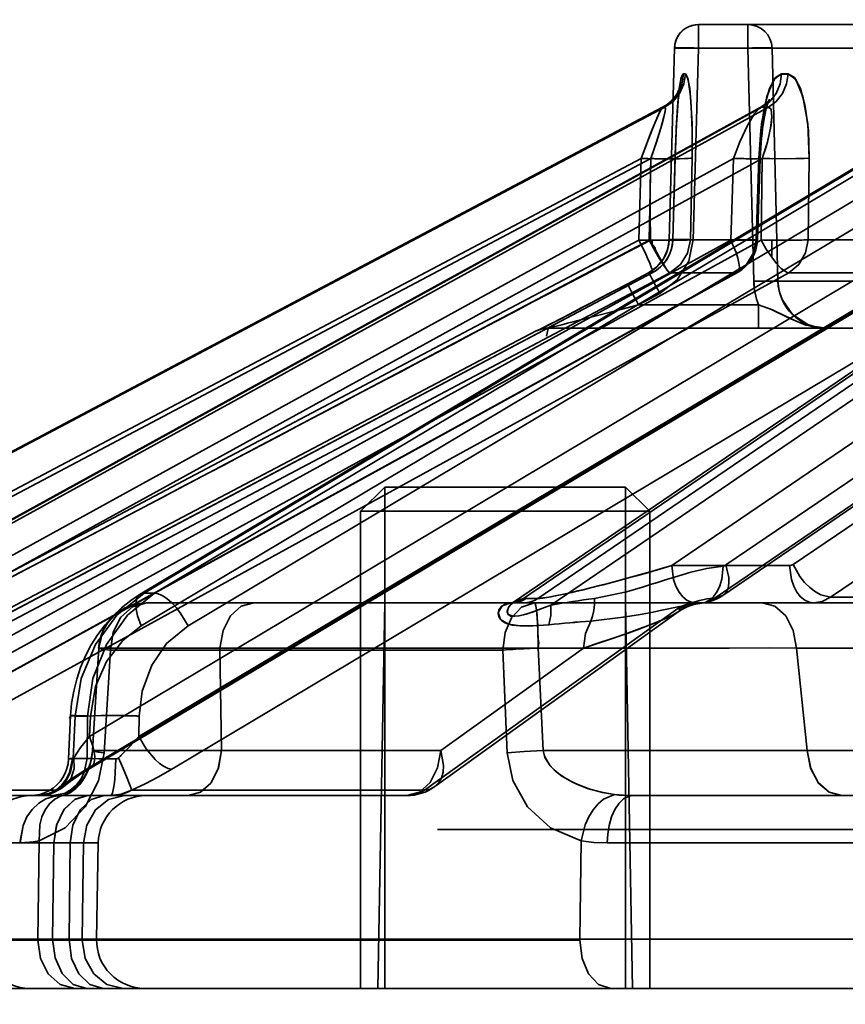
# Model space of a CAD drawing. Header units: millimetres. Extents: x 42175 to 97175, y 10092 to 468192.
# Tile 79 of 256: x 62868 to 62885, y 25519 to 25540. Entities that reach past the tile are written whole.
import ezdxf

# ---------------------------------------------------------------- set-up
doc = ezdxf.new("R2010")
doc.units = ezdxf.units.MM
doc.header["$XCLIPFRAME"] = 2
for name, color, linetype in [('AHU03-3-68634OBJ', 8, 'Continuous'), ('EC-MTR_250-0_7OBJ', 8, 'Continuous'), ('HEX_HEAD_SCR_M6X16OBJ', 8, 'Continuous')]:
    doc.layers.add(name, color=color, linetype=linetype)
picture_1 = doc.add_image_def('image1.bmp', size_in_pixel=(951, 911))

msp = doc.modelspace()

# ---------------------------------------------------------------- linework, layer by layer
at = {"layer": 'AHU03-3-68634OBJ', "color": 8, "linetype": 'Continuous', "lineweight": 35, "ltscale": 100}
msp.add_line((63070.242, 25519.827), (62802.242, 25519.827), dxfattribs=at)
at = {"layer": 'EC-MTR_250-0_7OBJ', "color": 8, "linetype": 'Continuous', "lineweight": 35, "ltscale": 100}
for p, q in [((62882.272, 25539.34), (62882.272, 25539.827)), ((62934.09, 25539.827), (62882.272, 25539.827)), ((62883.298, 25539.34), (62883.298, 25539.827)), ((62881.772, 25539.341), (62881.663, 25535.364)), ((62881.663, 25535.364), (62881.772, 25539.34)), ((62934.11, 25539.34), (62881.772, 25539.34)), ((62882.163, 25535.364), (62882.272, 25539.34)), ((62883.42, 25534.501), (62883.298, 25539.34)), ((62883.919, 25534.501), (62883.798, 25539.34)), ((62883.798, 25539.34), (62883.919, 25534.501)), ((62881.852, 25538.446), (62881.832, 25538.407)), ((62881.867, 25538.478), (62881.852, 25538.445)), ((62881.865, 25538.388), (62881.869, 25538.424)), ((62881.877, 25538.505), (62881.867, 25538.478)), ((62881.869, 25538.423), (62881.874, 25538.455)), ((62881.874, 25538.455), (62881.878, 25538.483)), ((62881.883, 25538.522), (62881.877, 25538.504)), ((62881.847, 25538.214), (62881.851, 25538.262)), ((62881.851, 25538.262), (62881.856, 25538.308)), ((62881.86, 25538.349), (62881.865, 25538.388)), ((62883.729, 25538.255), (62883.712, 25538.233)), ((62862.454, 25528.027), (62881.53, 25538.115)), ((62881.526, 25538.114), (62862.454, 25528.027)), ((62862.503, 25528.028), (62881.575, 25538.115)), ((62883.552, 25538.105), (62865.219, 25528.021)), ((62865.248, 25528.028), (62883.587, 25538.115)), ((62865.382, 25528.028), (62883.721, 25538.115)), ((62887.569, 25538.083), (62870.685, 25528.007)), ((62870.766, 25528.028), (62887.668, 25538.115)), ((62870.984, 25528.028), (62887.886, 25538.115)), ((62893.418, 25538.044), (62878.434, 25527.842)), ((62878.638, 25527.917), (62893.615, 25538.115)), ((62878.934, 25527.919), (62893.908, 25538.115)), ((62881.639, 25538.186), (62881.585, 25538.148)), ((62881.822, 25537.873), (62881.83, 25537.996)), ((62881.838, 25538.11), (62881.843, 25538.164)), ((62881.81, 25537.672), (62881.818, 25537.808)), ((62881.814, 25537.741), (62881.822, 25537.873)), ((62881.818, 25537.808), (62881.826, 25537.936)), ((62881.8, 25537.453), (62881.807, 25537.601)), ((62881.807, 25537.601), (62881.814, 25537.741)), ((62881.794, 25537.299), (62881.8, 25537.453)), ((62883.579, 25537.472), (62883.59, 25537.569)), ((62881.789, 25537.138), (62881.794, 25537.299)), ((62883.562, 25537.267), (62883.57, 25537.372)), ((62862.735, 25527.348), (62881.08, 25537.05)), ((62862.937, 25527.348), (62881.282, 25537.05)), ((62865.358, 25527.348), (62882.998, 25537.05)), ((62865.956, 25527.348), (62883.596, 25537.05)), ((62870.705, 25527.348), (62886.962, 25537.05)), ((62871.676, 25527.348), (62887.933, 25537.05)), ((62879.208, 25527.782), (62892.819, 25537.05)), ((62881.08, 25537.05), (62881.032, 25535.357)), ((62881.245, 25535.357), (62881.282, 25537.05)), ((62881.715, 25528.599), (62894.127, 25537.05)), ((62881.785, 25537.057), (62881.737, 25535.364)), ((62881.738, 25535.362), (62881.789, 25537.138)), ((62882.138, 25537.057), (62882.102, 25535.364)), ((62882.102, 25535.364), (62882.138, 25537.057)), ((62882.998, 25537.05), (62882.94, 25535.357)), ((62883.524, 25537.057), (62883.467, 25535.364)), ((62883.493, 25535.358), (62883.551, 25537.05)), ((62883.596, 25537.05), (62883.572, 25535.357)), ((62884.571, 25537.057), (62884.547, 25535.364)), ((62884.547, 25535.364), (62884.571, 25537.057)), ((62861.546, 25525.056), (62881.032, 25535.357)), ((62861.76, 25525.056), (62881.245, 25535.357)), ((62864.204, 25525.056), (62882.94, 25535.357)), ((62864.835, 25525.056), (62883.572, 25535.357)), ((62869.629, 25525.056), (62886.897, 25535.357)), ((62870.655, 25525.056), (62887.923, 25535.357)), ((62881.309, 25535.355), (62881.309, 25535.238)), ((62881.663, 25535.364), (62881.655, 25535.271)), ((62881.737, 25535.364), (62881.664, 25535.364)), ((62883.467, 25535.364), (62882.102, 25535.364)), ((62882.842, 25528.614), (62892.75, 25535.357)), ((62883.79, 25534.998), (62883.79, 25535.353)), ((62884.235, 25528.622), (62894.131, 25535.357)), ((62887.225, 25535.364), (62884.547, 25535.364)), ((62881.636, 25535.18), (62881.606, 25535.089)), ((62881.655, 25535.272), (62881.636, 25535.179)), ((62881.516, 25534.924), (62881.456, 25534.849)), ((62881.566, 25535.005), (62881.515, 25534.924)), ((62881.316, 25534.726), (62881.235, 25534.677)), ((62881.39, 25534.784), (62881.314, 25534.725)), ((62881.457, 25534.85), (62881.388, 25534.783)), ((62882.773, 25527.981), (62892.681, 25534.723)), ((62861.68, 25524.299), (62881.313, 25534.678)), ((62861.825, 25524.376), (62881.311, 25534.677)), ((62862.193, 25524.376), (62881.678, 25534.677)), ((62864.317, 25524.376), (62883.054, 25534.677)), ((62864.343, 25524.383), (62883.079, 25534.684)), ((62865.407, 25524.376), (62884.143, 25534.677)), ((62869.572, 25524.376), (62886.841, 25534.677)), ((62869.649, 25524.397), (62886.917, 25534.698)), ((62871.343, 25524.376), (62888.609, 25534.677)), ((62881.235, 25534.677), (62880.712, 25534.402)), ((62881.235, 25534.677), (62880.791, 25534.443)), ((62881.235, 25534.677), (62880.791, 25534.443)), ((62881.311, 25534.677), (62881.235, 25534.677)), ((62883.054, 25534.677), (62881.678, 25534.677)), ((62882.618, 25527.934), (62892.527, 25534.677)), ((62886.841, 25534.677), (62884.143, 25534.677)), ((62885.012, 25527.942), (62894.906, 25534.677)), ((62880.712, 25534.402), (62880.455, 25534.267)), ((62888.8, 25534.501), (62883.919, 25534.501)), ((62880.253, 25534.162), (62880.097, 25534.08)), ((62880.455, 25534.267), (62880.253, 25534.162)), ((62880.49, 25534.286), (62880.455, 25534.267)), ((62881.023, 25534.014), (62881.468, 25534.248)), ((62881.468, 25534.248), (62881.467, 25534.247)), ((62879.839, 25533.946), (62879.709, 25533.878)), ((62879.95, 25534.003), (62879.839, 25533.946)), ((62879.866, 25533.96), (62879.839, 25533.946)), ((62880.097, 25534.08), (62879.95, 25534.003)), ((62883.514, 25534.014), (62881.023, 25534.014)), ((62883.514, 25534.014), (62883.514, 25533.527)), ((62879.586, 25533.814), (62879.286, 25533.659)), ((62879.709, 25533.878), (62879.586, 25533.814)), ((62878.964, 25533.495), (62878.952, 25533.489)), ((62878.999, 25533.512), (62878.964, 25533.495)), ((62879.099, 25533.563), (62878.999, 25533.512)), ((62879.305, 25533.669), (62879.084, 25533.555)), ((62879.136, 25533.527), (62883.514, 25533.527)), ((62883.514, 25533.527), (62884.919, 25533.527)), ((62884.919, 25533.527), (62934.255, 25533.527)), ((62878.904, 25533.47), (62860.802, 25523.942)), ((62878.904, 25533.47), (62878.913, 25533.47)), ((62878.942, 25533.484), (62878.941, 25533.483)), ((62884.162, 25528.599), (62881.715, 25528.599)), ((62870.685, 25528.007), (62870.487, 25527.877)), ((62870.984, 25528.028), (62870.766, 25528.028)), ((62878.409, 25527.827), (62870.818, 25527.827)), ((62875.759, 25527.827), (62875.619, 25519.827)), ((62878.402, 25527.826), (62878.405, 25527.827)), ((62878.409, 25527.829), (62878.404, 25527.827)), ((62878.646, 25527.827), (62878.409, 25527.827)), ((62878.434, 25527.842), (62878.419, 25527.833)), ((62888.675, 25527.827), (62878.646, 25527.827)), ((62878.697, 25527.919), (62878.934, 25527.919)), ((62880.759, 25527.827), (62880.898, 25519.827)), ((62891.769, 25527.942), (62885.012, 25527.942)), ((62876.584, 25523.942), (62881.84, 25527.712)), ((62876.798, 25524.015), (62881.85, 25527.64)), ((62881.851, 25527.64), (62881.926, 25527.689)), ((62881.925, 25527.688), (62882.006, 25527.731)), ((62869.823, 25526.891), (62869.691, 25524.759)), ((62869.696, 25524.763), (62869.823, 25526.891)), ((62869.936, 25524.717), (62870.066, 25526.845)), ((62878.208, 25526.845), (62870.066, 25526.845)), ((62879.882, 25526.889), (62872.339, 25526.89)), ((62872.339, 25526.89), (62872.374, 25524.765)), ((62872.374, 25524.765), (62872.339, 25526.89)), ((62879.882, 25526.89), (62876.921, 25524.765)), ((62878.3, 25524.717), (62878.208, 25526.845)), ((62879.05, 25524.763), (62878.946, 25526.891)), ((62891.848, 25526.889), (62884.306, 25526.89)), ((62884.306, 25526.89), (62884.528, 25524.765)), ((62884.528, 25524.765), (62884.306, 25526.89)), ((62869.197, 25524.59), (62869.239, 25525.487)), ((62869.292, 25524.599), (62869.333, 25525.478)), ((62869.592, 25525.478), (62869.333, 25525.478)), ((62869.58, 25524.599), (62869.592, 25525.478)), ((62869.629, 25525.056), (62869.649, 25525.478)), ((62870.655, 25525.056), (62870.661, 25525.478)), ((62876.921, 25524.765), (62872.374, 25524.765)), ((62889.075, 25524.765), (62884.528, 25524.765)), ((62869.58, 25524.599), (62869.292, 25524.599)), ((62868.946, 25523.942), (62864.547, 25523.942)), ((62876.584, 25523.942), (62870.505, 25523.942)), ((62869.599, 25523.827), (62860.854, 25523.827)), ((62869.939, 25523.827), (62869.599, 25523.827)), ((62876.215, 25523.827), (62869.939, 25523.827)), ((62880.91, 25523.827), (62885.887, 25523.827)), ((63003.375, 25523.127), (62876.855, 25523.127)), ((62868.559, 25520.845), (62868.586, 25522.889)), ((62879.81, 25520.845), (62879.833, 25522.889)), ((62869.813, 25522.845), (62859.851, 25522.845)), ((62868.892, 25522.844), (62867.422, 25522.845)), ((62868.892, 25522.845), (62868.867, 25520.845)), ((62869.207, 25520.845), (62869.232, 25522.845)), ((62869.481, 25520.845), (62869.51, 25522.845)), ((62869.778, 25520.845), (62869.813, 25522.845)), ((62880.378, 25522.845), (62927.399, 25522.845)), ((62879.81, 25520.845), (62859.896, 25520.845)), ((62879.81, 25520.827), (62859.896, 25520.827)), ((62889.37, 25520.845), (62879.81, 25520.845)), ((62860.836, 25519.827), (62885.911, 25519.827))]:
    msp.add_line(p, q, dxfattribs=at)
at = {"layer": 'EC-MTR_250-0_7OBJ', "color": 8, "linetype": 'Continuous', "lineweight": 35, "ltscale": 100, "flags": 128}
for points in [[(62882.272, 25539.827), (62882.201, 25539.822), (62882.133, 25539.807)], [(62882.133, 25539.807), (62882.067, 25539.783), (62882.005, 25539.75), (62881.949, 25539.709), (62881.899, 25539.66), (62881.856, 25539.605), (62881.821, 25539.544), (62881.795, 25539.479), (62881.779, 25539.411), (62881.772, 25539.341)], [(62881.772, 25539.34), (62881.789, 25539.344), (62881.804, 25539.344), (62881.825, 25539.345), (62881.849, 25539.346), (62881.911, 25539.346), (62881.988, 25539.346), (62882.076, 25539.344), (62882.172, 25539.343), (62882.272, 25539.34)], [(62882.272, 25539.34), (62882.172, 25539.343), (62882.076, 25539.344), (62881.988, 25539.346), (62881.911, 25539.346), (62881.849, 25539.346), (62881.825, 25539.345), (62881.804, 25539.344), (62881.789, 25539.344), (62881.778, 25539.343)], [(62883.298, 25539.34), (62883.393, 25539.342), (62883.485, 25539.344), (62883.569, 25539.345), (62883.644, 25539.345), (62883.706, 25539.345), (62883.732, 25539.344), (62883.754, 25539.344), (62883.771, 25539.343), (62883.785, 25539.342), (62883.798, 25539.34)], [(62881.575, 25538.115), (62881.744, 25538.234), (62881.88, 25538.4), (62881.968, 25538.597), (62882, 25538.802)], [(62881.785, 25537.057), (62881.807, 25537.637), (62881.836, 25538.127), (62881.873, 25538.5), (62881.913, 25538.727), (62881.955, 25538.802)], [(62881.955, 25538.802), (62881.903, 25538.686), (62881.854, 25538.332), (62881.813, 25537.768), (62881.785, 25537.057)], [(62882, 25538.802), (62881.989, 25538.802), (62881.955, 25538.802)], [(62882, 25538.802), (62882.057, 25538.686), (62882.107, 25538.332), (62882.137, 25537.768), (62882.138, 25537.057)], [(62882.138, 25537.057), (62882.14, 25537.637), (62882.122, 25538.127), (62882.089, 25538.5), (62882.046, 25538.727), (62882, 25538.802)], [(62883.524, 25537.057), (62883.565, 25537.637), (62883.641, 25538.127), (62883.746, 25538.5), (62883.868, 25538.727), (62883.997, 25538.802)], [(62883.997, 25538.802), (62883.837, 25538.686), (62883.691, 25538.332), (62883.581, 25537.768), (62883.524, 25537.057)], [(62883.587, 25538.115), (62883.75, 25538.234), (62883.881, 25538.4), (62883.966, 25538.597), (62883.997, 25538.802)], [(62883.721, 25538.115), (62883.883, 25538.234), (62884.014, 25538.4), (62884.098, 25538.597), (62884.129, 25538.802)], [(62884.129, 25538.802), (62884.293, 25538.686), (62884.44, 25538.332), (62884.54, 25537.768), (62884.571, 25537.057)], [(62884.571, 25537.057), (62884.552, 25537.637), (62884.487, 25538.127), (62884.386, 25538.5), (62884.262, 25538.727), (62884.129, 25538.802)], [(62881.832, 25538.407), (62881.805, 25538.363), (62881.772, 25538.318), (62881.733, 25538.272), (62881.688, 25538.228), (62881.639, 25538.186), (62881.585, 25538.148), (62881.526, 25538.114)], [(62881.878, 25538.482), (62881.881, 25538.505), (62881.884, 25538.522), (62881.887, 25538.533), (62881.883, 25538.522)], [(62881.843, 25538.163), (62881.847, 25538.215), (62881.851, 25538.262)], [(62881.856, 25538.307), (62881.86, 25538.35), (62881.865, 25538.388)], [(62883.67, 25538.048), (62883.685, 25538.106), (62883.699, 25538.157), (62883.712, 25538.2), (62883.724, 25538.234), (62883.734, 25538.257), (62883.74, 25538.272), (62883.729, 25538.255), (62883.712, 25538.233), (62883.686, 25538.205), (62883.652, 25538.173), (62883.607, 25538.139)], [(62881.526, 25538.114), (62881.466, 25538.016), (62881.364, 25537.784), (62881.231, 25537.449), (62881.08, 25537.05)], [(62881.526, 25538.114), (62881.488, 25538.058), (62881.455, 25537.993), (62881.369, 25537.796), (62881.292, 25537.605), (62881.19, 25537.343), (62881.08, 25537.05)], [(62881.282, 25537.05), (62881.375, 25537.314), (62881.451, 25537.546), (62881.512, 25537.747), (62881.554, 25537.908), (62881.577, 25538.019), (62881.585, 25538.079), (62881.575, 25538.115)], [(62881.282, 25537.05), (62881.4, 25537.385), (62881.492, 25537.679), (62881.555, 25537.913), (62881.583, 25538.063), (62881.575, 25538.115)], [(62881.53, 25538.115), (62881.541, 25538.115), (62881.575, 25538.115)], [(62881.53, 25538.115), (62881.541, 25538.115), (62881.576, 25538.115)], [(62881.826, 25537.936), (62881.834, 25538.054), (62881.838, 25538.11)], [(62881.83, 25537.997), (62881.834, 25538.055), (62881.838, 25538.111)], [(62882.998, 25537.05), (62883.131, 25537.391), (62883.289, 25537.734), (62883.442, 25537.992), (62883.552, 25538.105)], [(62883.652, 25538.173), (62883.607, 25538.139), (62883.552, 25538.104)], [(62883.552, 25538.105), (62883.562, 25538.109), (62883.587, 25538.115)], [(62883.552, 25538.104), (62883.565, 25538.11), (62883.576, 25538.114), (62883.587, 25538.115)], [(62883.596, 25537.05), (62883.68, 25537.314), (62883.739, 25537.546), (62883.777, 25537.747), (62883.793, 25537.908), (62883.788, 25538.019), (62883.771, 25538.079), (62883.721, 25538.115)], [(62883.596, 25537.05), (62883.7, 25537.385), (62883.766, 25537.679), (62883.793, 25537.913), (62883.777, 25538.063), (62883.721, 25538.115)], [(62883.601, 25537.662), (62883.614, 25537.75), (62883.627, 25537.833), (62883.641, 25537.911), (62883.655, 25537.982), (62883.67, 25538.048), (62883.685, 25538.106)], [(62883.59, 25537.569), (62883.601, 25537.663), (62883.614, 25537.751)], [(62883.57, 25537.372), (62883.579, 25537.473), (62883.59, 25537.57)], [(62883.551, 25537.05), (62883.556, 25537.16), (62883.562, 25537.268)], [(62883.551, 25537.05), (62883.556, 25537.16), (62883.562, 25537.267)], [(62881.08, 25537.05), (62881.219, 25537.047), (62881.357, 25537.044), (62881.488, 25537.043), (62881.547, 25537.043), (62881.601, 25537.044), (62881.649, 25537.044), (62881.69, 25537.045), (62881.724, 25537.047), (62881.75, 25537.048), (62881.769, 25537.05), (62881.781, 25537.052), (62881.789, 25537.069), (62881.785, 25537.057), (62881.784, 25537.071)], [(62881.08, 25537.05), (62881.219, 25537.047), (62881.357, 25537.044), (62881.488, 25537.043), (62881.547, 25537.043), (62881.601, 25537.044), (62881.649, 25537.044), (62881.69, 25537.045), (62881.724, 25537.047), (62881.75, 25537.048), (62881.769, 25537.05), (62881.781, 25537.052), (62881.789, 25537.069), (62881.785, 25537.057), (62881.784, 25537.071)], [(62881.282, 25537.05), (62881.271, 25536.476), (62881.267, 25535.912), (62881.277, 25535.356)], [(62881.345, 25537.048), (62881.621, 25537.044), (62881.755, 25537.043), (62881.876, 25537.044), (62881.978, 25537.046), (62882.056, 25537.049), (62882.11, 25537.052), (62882.138, 25537.057)], [(62882.998, 25537.05), (62883.128, 25537.047), (62883.253, 25537.044), (62883.311, 25537.044), (62883.364, 25537.043), (62883.412, 25537.043), (62883.454, 25537.044), (62883.488, 25537.044), (62883.515, 25537.045), (62883.535, 25537.047), (62883.547, 25537.049), (62883.524, 25537.057)], [(62882.998, 25537.05), (62883.105, 25537.047), (62883.209, 25537.045), (62883.306, 25537.044), (62883.391, 25537.043), (62883.428, 25537.044), (62883.46, 25537.044), (62883.488, 25537.044), (62883.511, 25537.045), (62883.529, 25537.046), (62883.541, 25537.047), (62883.551, 25537.05)], [(62883.551, 25537.05), (62883.535, 25537.055), (62883.524, 25537.057)], [(62883.814, 25537.045), (62884.06, 25537.043), (62884.288, 25537.045), (62884.464, 25537.05), (62884.571, 25537.057)], [(62881.032, 25535.357), (62881.316, 25535.352), (62881.546, 25535.351), (62881.696, 25535.355), (62881.737, 25535.364)], [(62881.032, 25535.357), (62881.219, 25535.353), (62881.407, 25535.351), (62881.576, 25535.351), (62881.7, 25535.356), (62881.737, 25535.364)], [(62881.311, 25534.677), (62881.317, 25534.686), (62881.316, 25534.708), (62881.311, 25534.731), (62881.303, 25534.76), (62881.291, 25534.794), (62881.276, 25534.834), (62881.259, 25534.878), (62881.215, 25534.981), (62881.161, 25535.097), (62881.032, 25535.357)], [(62881.235, 25534.677), (62881.408, 25534.8), (62881.542, 25534.963), (62881.629, 25535.154), (62881.664, 25535.364)], [(62882.102, 25535.364), (62882.075, 25535.36), (62882.035, 25535.357), (62881.988, 25535.355), (62881.936, 25535.353), (62881.882, 25535.352), (62881.829, 25535.351), (62881.776, 25535.351), (62881.726, 25535.351), (62881.678, 25535.351), (62881.633, 25535.351), (62881.59, 25535.351), (62881.552, 25535.352), (62881.516, 25535.352), (62881.483, 25535.352), (62881.453, 25535.353), (62881.424, 25535.353), (62881.395, 25535.354), (62881.364, 25535.354), (62881.334, 25535.355), (62881.304, 25535.356), (62881.277, 25535.356)], [(62881.277, 25535.356), (62881.283, 25535.303), (62881.323, 25535.253), (62881.365, 25535.2), (62881.389, 25535.133), (62881.425, 25535.065), (62881.463, 25534.994), (62881.502, 25534.923), (62881.543, 25534.854), (62881.584, 25534.789), (62881.623, 25534.733), (62881.656, 25534.693), (62881.678, 25534.677)], [(62881.468, 25534.248), (62881.829, 25534.529), (62882.07, 25534.915), (62882.163, 25535.365)], [(62882.163, 25535.364), (62882.071, 25535.366), (62881.976, 25535.368), (62881.884, 25535.369), (62881.803, 25535.37), (62881.769, 25535.37), (62881.739, 25535.369), (62881.714, 25535.369), (62881.693, 25535.368), (62881.679, 25535.367), (62881.664, 25535.364)], [(62882.102, 25535.364), (62882.043, 25535.083), (62881.897, 25534.848), (62881.678, 25534.677)], [(62883.467, 25535.364), (62883.487, 25535.355), (62883.395, 25535.351), (62883.203, 25535.352), (62882.94, 25535.357)], [(62883.054, 25534.677), (62883.074, 25534.681), (62883.09, 25534.692), (62883.112, 25534.731), (62883.118, 25534.76), (62883.119, 25534.794), (62883.111, 25534.878), (62883.088, 25534.981), (62883.051, 25535.097), (62883.001, 25535.224), (62882.94, 25535.357)], [(62883.467, 25535.364), (62883.412, 25535.088), (62883.268, 25534.85), (62883.054, 25534.677)], [(62883.572, 25535.357), (62883.677, 25535.17), (62883.79, 25534.998)], [(62884.547, 25535.364), (62884.508, 25535.361), (62884.463, 25535.358), (62884.416, 25535.356), (62884.367, 25535.355), (62884.318, 25535.353), (62884.271, 25535.352), (62884.225, 25535.352), (62884.181, 25535.351), (62884.14, 25535.351), (62884.102, 25535.351), (62884.065, 25535.351), (62884.032, 25535.351), (62884.003, 25535.351), (62883.974, 25535.351), (62883.944, 25535.351), (62883.912, 25535.351), (62883.878, 25535.352), (62883.846, 25535.352), (62883.818, 25535.352), (62883.79, 25535.353)], [(62884.547, 25535.364), (62884.493, 25535.088), (62884.353, 25534.85), (62884.143, 25534.677)], [(62881.309, 25535.238), (62881.372, 25535.124), (62881.434, 25535.018), (62881.492, 25534.922), (62881.545, 25534.838), (62881.591, 25534.771), (62881.63, 25534.72), (62881.645, 25534.702), (62881.659, 25534.689), (62881.67, 25534.68)], [(62881.606, 25535.091), (62881.565, 25535.004), (62881.516, 25534.924)], [(62884.143, 25534.677), (62884.111, 25534.684), (62884.075, 25534.701), (62883.99, 25534.765), (62883.893, 25534.866), (62883.79, 25534.998)], [(62881.468, 25534.247), (62881.425, 25534.328), (62881.382, 25534.409), (62881.341, 25534.487), (62881.304, 25534.556), (62881.273, 25534.611), (62881.261, 25534.633), (62881.252, 25534.65), (62881.244, 25534.663), (62881.239, 25534.671), (62881.238, 25534.686)], [(62878.913, 25533.47), (62878.928, 25533.476), (62878.938, 25533.481), (62878.951, 25533.488), (62878.966, 25533.495), (62879.002, 25533.513), (62879.022, 25533.524), (62879.045, 25533.535), (62879.093, 25533.56), (62879.145, 25533.587), (62879.201, 25533.615), (62879.317, 25533.675), (62879.439, 25533.738), (62879.567, 25533.804), (62879.698, 25533.872), (62879.967, 25534.012), (62880.24, 25534.155), (62880.791, 25534.443)], [(62880.791, 25534.443), (62880.378, 25534.227), (62880.019, 25534.039), (62879.706, 25533.876), (62879.395, 25533.715), (62879.157, 25533.593), (62878.979, 25533.502), (62878.913, 25533.47)], [(62880.791, 25534.443), (62880.8, 25534.429), (62880.807, 25534.416), (62880.817, 25534.399), (62880.829, 25534.377), (62880.859, 25534.322), (62880.896, 25534.253), (62880.938, 25534.175), (62880.981, 25534.094), (62881.023, 25534.014)], [(62883.919, 25534.501), (62883.907, 25534.503), (62883.893, 25534.504), (62883.876, 25534.505), (62883.854, 25534.505), (62883.829, 25534.506), (62883.767, 25534.506), (62883.692, 25534.506), (62883.607, 25534.505), (62883.515, 25534.503), (62883.42, 25534.501)], [(62884.919, 25533.527), (62884.723, 25533.547), (62884.539, 25533.604), (62884.224, 25533.813), (62884.006, 25534.123), (62883.944, 25534.305), (62883.919, 25534.501)], [(62881.023, 25534.014), (62880.471, 25533.869), (62879.932, 25533.729), (62879.672, 25533.661), (62879.549, 25533.63), (62879.433, 25533.6), (62879.378, 25533.586), (62879.326, 25533.572), (62879.278, 25533.56), (62879.235, 25533.549), (62879.199, 25533.54), (62879.171, 25533.533), (62879.161, 25533.531), (62879.152, 25533.524), (62879.116, 25533.363)], [(62884.919, 25533.527), (62884.502, 25533.592), (62884.142, 25533.741), (62883.785, 25533.916), (62883.514, 25534.014)], [(62884.919, 25533.527), (62884.624, 25533.561), (62884.334, 25533.656), (62884.074, 25533.778), (62883.808, 25533.906), (62883.514, 25534.014)], [(62878.947, 25533.486), (62878.964, 25533.493), (62878.977, 25533.498), (62878.991, 25533.503), (62879.008, 25533.508), (62879.025, 25533.512), (62879.043, 25533.516), (62879.062, 25533.52), (62879.082, 25533.523), (62879.102, 25533.525), (62879.123, 25533.527), (62879.145, 25533.527)], [(62879.103, 25533.525), (62879.124, 25533.527), (62879.145, 25533.527)], [(62878.952, 25533.489), (62878.942, 25533.484)], [(62881.715, 25528.599), (62881.455, 25528.523), (62881.212, 25528.452), (62880.985, 25528.388), (62880.773, 25528.33), (62880.575, 25528.276), (62880.39, 25528.228), (62880.218, 25528.184), (62880.057, 25528.144), (62879.908, 25528.107), (62879.768, 25528.074), (62879.639, 25528.043), (62879.519, 25528.015), (62879.407, 25527.991), (62879.304, 25527.97), (62879.208, 25527.952), (62879.121, 25527.937), (62879.043, 25527.927), (62878.981, 25527.921), (62878.934, 25527.919)], [(62881.715, 25528.599), (62881.449, 25528.521), (62881.192, 25528.448), (62880.946, 25528.379), (62880.715, 25528.316), (62880.499, 25528.258), (62880.292, 25528.204), (62880.053, 25528.143), (62879.852, 25528.093), (62879.692, 25528.056), (62879.568, 25528.028), (62879.475, 25528.007), (62879.332, 25527.978), (62879.168, 25527.947), (62879.044, 25527.928), (62878.934, 25527.919)], [(62880.11, 25527.919), (62880.779, 25528.059), (62881.112, 25528.154), (62881.278, 25528.205), (62881.444, 25528.256), (62881.61, 25528.309), (62881.776, 25528.362), (62882.109, 25528.461), (62882.444, 25528.541), (62882.78, 25528.59)], [(62882.78, 25528.59), (62882.444, 25528.541), (62882.109, 25528.461), (62881.776, 25528.362), (62881.61, 25528.309), (62881.444, 25528.257), (62881.278, 25528.205), (62881.112, 25528.154), (62880.779, 25528.059), (62880.11, 25527.919)], [(62881.715, 25528.599), (62881.755, 25528.311), (62881.803, 25528.173), (62881.868, 25528.05), (62881.947, 25527.95), (62882.035, 25527.879), (62882.124, 25527.84), (62882.211, 25527.827)], [(62882.211, 25527.827), (62882.124, 25527.839), (62882.035, 25527.879), (62881.947, 25527.95), (62881.868, 25528.049), (62881.803, 25528.172), (62881.755, 25528.311), (62881.715, 25528.599)], [(62882.78, 25528.591), (62882.755, 25528.316), (62882.717, 25528.183), (62882.661, 25528.063), (62882.59, 25527.964), (62882.509, 25527.89), (62882.423, 25527.844), (62882.335, 25527.823)], [(62882.618, 25527.934), (62882.707, 25527.949), (62882.783, 25527.988), (62882.843, 25528.051), (62882.884, 25528.135), (62882.904, 25528.237), (62882.904, 25528.354), (62882.842, 25528.614)], [(62882.842, 25528.614), (62882.822, 25528.603), (62882.801, 25528.595), (62882.78, 25528.591)], [(62884.162, 25528.599), (62884.181, 25528.601), (62884.235, 25528.622)], [(62884.162, 25528.599), (62884.202, 25528.312), (62884.249, 25528.174), (62884.313, 25528.052), (62884.391, 25527.952), (62884.479, 25527.881), (62884.569, 25527.84), (62884.658, 25527.827)], [(62885.012, 25527.942), (62884.81, 25527.992), (62884.697, 25528.055), (62884.583, 25528.143), (62884.474, 25528.25), (62884.377, 25528.371), (62884.235, 25528.622)], [(62870.766, 25528.028), (62870.198, 25527.57), (62869.755, 25526.966), (62869.459, 25526.256), (62869.333, 25525.478)], [(62869.592, 25525.478), (62869.701, 25526.256), (62869.984, 25526.966), (62870.418, 25527.57), (62870.984, 25528.028)], [(62870.685, 25528.007), (62870.644, 25527.971), (62870.615, 25527.917), (62870.598, 25527.845), (62870.595, 25527.759), (62870.606, 25527.662), (62870.629, 25527.558), (62870.705, 25527.348)], [(62870.766, 25528.028), (62870.723, 25528.023), (62870.685, 25528.007)], [(62871.676, 25527.348), (62871.528, 25527.601), (62871.436, 25527.722), (62871.337, 25527.83), (62871.237, 25527.918), (62871.142, 25527.98), (62871.056, 25528.016), (62870.984, 25528.028)], [(62882.342, 25527.823), (62882.418, 25527.834), (62882.493, 25527.851), (62882.567, 25527.875), (62882.638, 25527.904), (62882.707, 25527.94), (62882.773, 25527.981)], [(62870.487, 25527.877), (62870.299, 25527.727), (62870.12, 25527.558), (62869.955, 25527.372), (62869.803, 25527.17), (62869.667, 25526.954), (62869.548, 25526.726), (62869.448, 25526.489), (62869.366, 25526.244), (62869.304, 25525.994)], [(62870.818, 25527.827), (62870.465, 25527.762), (62870.292, 25527.676), (62870.135, 25527.556), (62870.006, 25527.407), (62869.909, 25527.238), (62869.823, 25526.891)], [(62870.818, 25527.827), (62870.465, 25527.762), (62870.292, 25527.676), (62870.135, 25527.556), (62870.006, 25527.406), (62869.909, 25527.238), (62869.823, 25526.891)], [(62870.066, 25526.845), (62870.126, 25527.217), (62870.283, 25527.53), (62870.525, 25527.748), (62870.818, 25527.827)], [(62872.339, 25526.89), (62872.405, 25527.254), (62872.56, 25527.556), (62872.781, 25527.757), (62873.041, 25527.827)], [(62872.339, 25526.89), (62872.405, 25527.253), (62872.56, 25527.556), (62872.782, 25527.757), (62873.041, 25527.827)], [(62879.164, 25527.373), (62878.942, 25527.354), (62878.743, 25527.345), (62878.566, 25527.347), (62878.413, 25527.364), (62878.288, 25527.398), (62878.194, 25527.449), (62878.135, 25527.519), (62878.113, 25527.599), (62878.13, 25527.682), (62878.184, 25527.754), (62878.269, 25527.804), (62878.378, 25527.826)], [(62878.378, 25527.826), (62878.196, 25527.763), (62878.115, 25527.629), (62878.161, 25527.479), (62878.327, 25527.382), (62878.567, 25527.347), (62878.832, 25527.348), (62879.164, 25527.373)], [(62878.208, 25526.845), (62878.259, 25527.21), (62878.39, 25527.517), (62878.596, 25527.738), (62878.868, 25527.827)], [(62878.638, 25527.917), (62878.455, 25527.855), (62878.364, 25527.781), (62878.326, 25527.731), (62878.299, 25527.639), (62878.319, 25527.586), (62878.379, 25527.554), (62878.457, 25527.549), (62878.544, 25527.559), (62878.64, 25527.581), (62878.709, 25527.6), (62878.846, 25527.644), (62878.953, 25527.683), (62879.075, 25527.729), (62879.208, 25527.782)], [(62878.638, 25527.917), (62878.433, 25527.841), (62878.345, 25527.759), (62878.301, 25527.663), (62878.319, 25527.586), (62878.428, 25527.548), (62878.549, 25527.56), (62878.692, 25527.595), (62878.851, 25527.646), (62879.021, 25527.708), (62879.208, 25527.782)], [(62878.638, 25527.917), (62878.512, 25527.849), (62878.378, 25527.826)], [(62878.378, 25527.826), (62878.511, 25527.849), (62878.638, 25527.917)], [(62878.409, 25527.827), (62878.389, 25527.827), (62878.378, 25527.826)], [(62878.419, 25527.833), (62878.408, 25527.828)], [(62878.409, 25527.827), (62878.509, 25527.837), (62878.605, 25527.868), (62878.697, 25527.919)], [(62878.638, 25527.917), (62878.658, 25527.918), (62878.678, 25527.919), (62878.697, 25527.919)], [(62878.646, 25527.827), (62878.719, 25527.833), (62878.794, 25527.85), (62878.866, 25527.879), (62878.934, 25527.919)], [(62878.934, 25527.919), (62878.866, 25527.879), (62878.793, 25527.85), (62878.719, 25527.833), (62878.646, 25527.827)], [(62878.946, 25526.891), (62878.956, 25526.999), (62878.936, 25527.12), (62878.938, 25527.242), (62878.934, 25527.369), (62878.926, 25527.496), (62878.916, 25527.617), (62878.903, 25527.722), (62878.887, 25527.798), (62878.868, 25527.827)], [(62878.868, 25527.827), (62878.881, 25527.812), (62878.895, 25527.762), (62878.909, 25527.676), (62878.921, 25527.556), (62878.932, 25527.407), (62878.939, 25527.238), (62878.944, 25527.064), (62878.946, 25526.891)], [(62879.164, 25527.373), (62879.205, 25527.568), (62879.208, 25527.782)], [(62879.208, 25527.782), (62879.205, 25527.567), (62879.164, 25527.373)], [(62880.034, 25527.449), (62880.072, 25527.554), (62880.097, 25527.67), (62880.11, 25527.794), (62880.11, 25527.919)], [(62882.336, 25527.823), (62882.121, 25527.795), (62881.88, 25527.751), (62881.615, 25527.696), (62881.474, 25527.667), (62881.329, 25527.637), (62881.179, 25527.609), (62881.026, 25527.58), (62880.708, 25527.527), (62880.034, 25527.45)], [(62881.84, 25527.712), (62881.963, 25527.771), (62882.128, 25527.831), (62882.294, 25527.878), (62882.45, 25527.911), (62882.618, 25527.934)], [(62881.84, 25527.712), (62881.879, 25527.717), (62881.921, 25527.727), (62881.967, 25527.74), (62882.017, 25527.754), (62882.069, 25527.768), (62882.122, 25527.782), (62882.176, 25527.795), (62882.23, 25527.806), (62882.284, 25527.816), (62882.335, 25527.823)], [(62882.335, 25527.823), (62882.216, 25527.803), (62882.084, 25527.77), (62881.954, 25527.733), (62881.84, 25527.712)], [(62882.003, 25527.73), (62882.089, 25527.766), (62882.175, 25527.793), (62882.262, 25527.812)], [(62882.085, 25527.764), (62882.169, 25527.792), (62882.253, 25527.811)], [(62882.265, 25527.813), (62882.29, 25527.817), (62882.316, 25527.82), (62882.342, 25527.823)], [(62882.618, 25527.934), (62882.528, 25527.879), (62882.433, 25527.841), (62882.335, 25527.823)], [(62883.596, 25527.827), (62883.858, 25527.757), (62884.083, 25527.556), (62884.239, 25527.253), (62884.306, 25526.89)], [(62885.012, 25527.942), (62884.84, 25527.856), (62884.658, 25527.827)], [(62879.882, 25526.889), (62880.122, 25526.968), (62880.523, 25527.101), (62880.829, 25527.208), (62881.051, 25527.289), (62881.25, 25527.365), (62881.44, 25527.44), (62881.581, 25527.5), (62881.698, 25527.554), (62881.804, 25527.61), (62881.871, 25527.655), (62881.894, 25527.693), (62881.84, 25527.712)], [(62881.84, 25527.712), (62881.894, 25527.692), (62881.869, 25527.654), (62881.801, 25527.608), (62881.69, 25527.551), (62881.573, 25527.497), (62881.429, 25527.436), (62881.236, 25527.359), (62881.04, 25527.285), (62880.815, 25527.203), (62880.505, 25527.095), (62880.115, 25526.966), (62879.882, 25526.889)], [(62880.034, 25527.449), (62879.928, 25527.19), (62879.882, 25526.889)], [(62869.649, 25525.478), (62869.755, 25526.093), (62869.981, 25526.608), (62870.322, 25527.049), (62870.705, 25527.348)], [(62871.676, 25527.348), (62871.231, 25526.982), (62870.922, 25526.533), (62870.725, 25525.997), (62870.661, 25525.478)], [(62869.823, 25526.891), (62869.834, 25526.879), (62869.87, 25526.871), (62869.906, 25526.865), (62869.951, 25526.858), (62870.005, 25526.852), (62870.066, 25526.845)], [(62869.823, 25526.891), (62869.834, 25526.879), (62869.87, 25526.871), (62869.906, 25526.865), (62869.951, 25526.858), (62870.005, 25526.852), (62870.066, 25526.845)], [(62872.339, 25526.89), (62871.883, 25526.89), (62871.37, 25526.89), (62870.837, 25526.89), (62870.599, 25526.89), (62870.351, 25526.89), (62870.084, 25526.89), (62869.896, 25526.89), (62869.823, 25526.891)], [(62878.946, 25526.891), (62878.911, 25526.889), (62878.88, 25526.888), (62878.846, 25526.887), (62878.809, 25526.885), (62878.769, 25526.883), (62878.73, 25526.881), (62878.688, 25526.879), (62878.643, 25526.876), (62878.592, 25526.873), (62878.537, 25526.87), (62878.479, 25526.866), (62878.416, 25526.862), (62878.35, 25526.857), (62878.28, 25526.851), (62878.208, 25526.845)], [(62878.946, 25526.891), (62879.685, 25526.89), (62880.724, 25526.89), (62881.565, 25526.89), (62882.08, 25526.89), (62882.907, 25526.89), (62883.742, 25526.891), (62884.306, 25526.89)], [(62869.304, 25525.994), (62869.261, 25525.741), (62869.239, 25525.487)], [(62869.649, 25525.478), (62869.567, 25525.481), (62869.49, 25525.484), (62869.419, 25525.486), (62869.357, 25525.488), (62869.33, 25525.488), (62869.307, 25525.489), (62869.286, 25525.489), (62869.269, 25525.489), (62869.256, 25525.489), (62869.244, 25525.488), (62869.217, 25525.428)], [(62869.239, 25525.487), (62869.254, 25525.485), (62869.265, 25525.483), (62869.279, 25525.482), (62869.295, 25525.481), (62869.333, 25525.478)], [(62869.592, 25525.478), (62869.709, 25525.484), (62869.874, 25525.488), (62870.078, 25525.489), (62870.298, 25525.487)], [(62869.305, 25524.612), (62869.448, 25524.825), (62869.629, 25525.056)], [(62869.629, 25525.056), (62869.448, 25524.825), (62869.305, 25524.612)], [(62869.649, 25524.397), (62869.69, 25524.433), (62869.719, 25524.487), (62869.735, 25524.555), (62869.739, 25524.637), (62869.73, 25524.731), (62869.708, 25524.834), (62869.629, 25525.056)], [(62870.655, 25525.056), (62870.478, 25524.854), (62870.285, 25524.661)], [(62870.285, 25524.661), (62870.478, 25524.854), (62870.655, 25525.056)], [(62870.655, 25525.056), (62870.808, 25524.796), (62870.992, 25524.577), (62871.086, 25524.493), (62871.179, 25524.43), (62871.265, 25524.391), (62871.343, 25524.376)], [(62869.936, 25524.717), (62869.819, 25524.132), (62869.542, 25523.593), (62869.125, 25523.158), (62868.586, 25522.889)], [(62869.691, 25524.759), (62869.683, 25524.67), (62869.668, 25524.582), (62869.648, 25524.497), (62869.622, 25524.416), (62869.592, 25524.341), (62869.558, 25524.271), (62869.522, 25524.207), (62869.483, 25524.149), (62869.442, 25524.096), (62869.4, 25524.047), (62869.358, 25524.004), (62869.314, 25523.965), (62869.271, 25523.931), (62869.229, 25523.902), (62869.189, 25523.878), (62869.152, 25523.859), (62869.119, 25523.846)], [(62869.15, 25523.849), (62869.238, 25523.891), (62869.351, 25523.977), (62869.428, 25524.059), (62869.484, 25524.133), (62869.545, 25524.233), (62869.594, 25524.334), (62869.637, 25524.448), (62869.679, 25524.621), (62869.696, 25524.763)], [(62869.691, 25524.76), (62869.707, 25524.751), (62869.727, 25524.746), (62869.754, 25524.741), (62869.789, 25524.735), (62869.831, 25524.729), (62869.936, 25524.717)], [(62872.374, 25524.762), (62871.337, 25524.764), (62870.498, 25524.765), (62869.976, 25524.765), (62869.696, 25524.763)], [(62869.696, 25524.763), (62869.775, 25524.763), (62869.901, 25524.764), (62870.071, 25524.765), (62870.287, 25524.765), (62870.535, 25524.765), (62870.702, 25524.765), (62871.07, 25524.765), (62871.569, 25524.764), (62871.99, 25524.763), (62872.374, 25524.762)], [(62869.696, 25524.763), (62869.713, 25524.749), (62869.739, 25524.744), (62869.775, 25524.737), (62869.821, 25524.731), (62869.875, 25524.724), (62869.936, 25524.717)], [(62871.679, 25523.827), (62871.933, 25523.896), (62872.148, 25524.087), (62872.305, 25524.388), (62872.374, 25524.765)], [(62872.374, 25524.765), (62872.309, 25524.4), (62872.155, 25524.097), (62871.935, 25523.897), (62871.679, 25523.827)], [(62876.921, 25524.765), (62876.856, 25524.402), (62876.701, 25524.099), (62876.478, 25523.898), (62876.216, 25523.827)], [(62876.216, 25523.827), (62876.478, 25523.898), (62876.701, 25524.099), (62876.855, 25524.402), (62876.921, 25524.765)], [(62876.584, 25523.942), (62876.699, 25523.964), (62876.798, 25524.014), (62876.877, 25524.091), (62876.935, 25524.192), (62876.969, 25524.315), (62876.978, 25524.454), (62876.921, 25524.765)], [(62876.921, 25524.765), (62876.978, 25524.454), (62876.969, 25524.315), (62876.935, 25524.192), (62876.877, 25524.091), (62876.798, 25524.014), (62876.699, 25523.964), (62876.584, 25523.942)], [(62879.05, 25524.763), (62878.65, 25524.744), (62878.3, 25524.717)], [(62879.833, 25522.889), (62879.2, 25523.158), (62878.721, 25523.597), (62878.417, 25524.138), (62878.3, 25524.717)], [(62884.529, 25524.762), (62884.143, 25524.763), (62883.654, 25524.764), (62882.955, 25524.765), (62882.329, 25524.765), (62882.026, 25524.765), (62881.472, 25524.766), (62880.882, 25524.766), (62880.279, 25524.765), (62879.668, 25524.764), (62879.05, 25524.763)], [(62879.05, 25524.763), (62879.076, 25524.646), (62879.176, 25524.469), (62879.268, 25524.368), (62879.375, 25524.277), (62879.51, 25524.187), (62879.67, 25524.099), (62879.833, 25524.027), (62880.035, 25523.956), (62880.293, 25523.889), (62880.525, 25523.849)], [(62880.525, 25523.849), (62880.282, 25523.891), (62879.97, 25523.977), (62879.758, 25524.059), (62879.605, 25524.133), (62879.438, 25524.233), (62879.306, 25524.334), (62879.193, 25524.448), (62879.085, 25524.621), (62879.05, 25524.763)], [(62885.245, 25523.827), (62884.984, 25523.896), (62884.762, 25524.087), (62884.6, 25524.388), (62884.528, 25524.765)], [(62884.528, 25524.765), (62884.596, 25524.4), (62884.754, 25524.097), (62884.981, 25523.897), (62885.245, 25523.827)], [(62869.198, 25524.59), (62869.187, 25524.488), (62869.163, 25524.389), (62869.127, 25524.295), (62869.079, 25524.205), (62869.02, 25524.123), (62868.951, 25524.048), (62868.874, 25523.983), (62868.788, 25523.928), (62868.697, 25523.884), (62868.6, 25523.853), (62868.5, 25523.833), (62868.4, 25523.827)], [(62868.559, 25523.827), (62868.817, 25523.88), (62868.943, 25523.95), (62869.056, 25524.048), (62869.149, 25524.169), (62869.218, 25524.305), (62869.278, 25524.589)], [(62868.587, 25523.827), (62868.842, 25523.881), (62868.966, 25523.952), (62869.077, 25524.052), (62869.169, 25524.174), (62869.236, 25524.312), (62869.292, 25524.599)], [(62869.58, 25524.599), (62869.523, 25524.312), (62869.456, 25524.174), (62869.365, 25524.052), (62869.253, 25523.952), (62869.129, 25523.881), (62868.874, 25523.827)], [(62868.946, 25523.942), (62869.119, 25524.03), (62869.25, 25524.187), (62869.313, 25524.392), (62869.305, 25524.612)], [(62869.683, 25524.675), (62869.67, 25524.591), (62869.651, 25524.509), (62869.627, 25524.431), (62869.599, 25524.357), (62869.567, 25524.288), (62869.532, 25524.224), (62869.494, 25524.165), (62869.454, 25524.111), (62869.413, 25524.061), (62869.37, 25524.015), (62869.326, 25523.975), (62869.281, 25523.939), (62869.238, 25523.908), (62869.195, 25523.882), (62869.156, 25523.861), (62869.121, 25523.846), (62869.093, 25523.837)], [(62869.198, 25524.59), (62869.211, 25524.592), (62869.222, 25524.593), (62869.235, 25524.595), (62869.251, 25524.596), (62869.292, 25524.599)], [(62869.292, 25524.599), (62869.251, 25524.596), (62869.235, 25524.595), (62869.222, 25524.593), (62869.211, 25524.592), (62869.2, 25524.59)], [(62869.278, 25524.589), (62869.243, 25524.588), (62869.229, 25524.588), (62869.218, 25524.588), (62869.203, 25524.589)], [(62869.305, 25524.612), (62869.291, 25524.594), (62869.278, 25524.589)], [(62869.58, 25524.599), (62869.688, 25524.594), (62869.828, 25524.59), (62870.176, 25524.589)], [(62870.176, 25524.589), (62870.167, 25524.305), (62870.157, 25524.169), (62870.142, 25524.048), (62870.125, 25523.95), (62870.116, 25523.912), (62870.106, 25523.88), (62870.097, 25523.856), (62870.087, 25523.84), (62870.068, 25523.827)], [(62870.233, 25524.612), (62870.215, 25524.599), (62870.196, 25524.591), (62870.176, 25524.589)], [(62870.233, 25524.612), (62870.329, 25524.392), (62870.414, 25524.187), (62870.449, 25524.101), (62870.476, 25524.03), (62870.494, 25523.978), (62870.505, 25523.942)], [(62868.946, 25523.942), (62869.112, 25524.074), (62869.322, 25524.22), (62869.572, 25524.376)], [(62869.296, 25524.168), (62869.37, 25524.22), (62869.454, 25524.276), (62869.547, 25524.335), (62869.649, 25524.397)], [(62869.572, 25524.376), (62869.593, 25524.378), (62869.649, 25524.397)], [(62871.343, 25524.376), (62871.067, 25524.22), (62870.787, 25524.075), (62870.505, 25523.942)], [(62869.136, 25524.044), (62869.178, 25524.08), (62869.232, 25524.121), (62869.296, 25524.168)], [(62868.559, 25523.827), (62868.646, 25523.831), (62868.733, 25523.845), (62868.818, 25523.867), (62868.903, 25523.898), (62868.984, 25523.938), (62869.062, 25523.987), (62869.135, 25524.044)], [(62868.559, 25523.827), (62868.753, 25523.855), (62868.946, 25523.942)], [(62868.903, 25523.898), (62868.984, 25523.938), (62869.062, 25523.987), (62869.135, 25524.044)], [(62870.068, 25523.827), (62870.288, 25523.855), (62870.505, 25523.942)], [(62876.584, 25523.942), (62876.471, 25523.881), (62876.35, 25523.842), (62876.215, 25523.827)], [(62876.584, 25523.942), (62876.467, 25523.879), (62876.343, 25523.84), (62876.216, 25523.827)], [(62868.189, 25522.845), (62868.253, 25523.208), (62868.333, 25523.384), (62868.443, 25523.54), (62868.577, 25523.667), (62868.728, 25523.758), (62868.884, 25523.811), (62869.036, 25523.827)], [(62869.036, 25523.827), (62868.884, 25523.811), (62868.728, 25523.758), (62868.577, 25523.667), (62868.443, 25523.54), (62868.333, 25523.384), (62868.253, 25523.208), (62868.19, 25522.845)], [(62868.559, 25523.827), (62868.646, 25523.831), (62868.733, 25523.845), (62868.818, 25523.867)], [(62868.586, 25522.889), (62868.599, 25523.222), (62868.642, 25523.384), (62868.711, 25523.531), (62868.801, 25523.655), (62868.909, 25523.75), (62869.028, 25523.815), (62869.15, 25523.849)], [(62869.599, 25523.827), (62869.334, 25523.754), (62869.111, 25523.55), (62868.953, 25523.232), (62868.892, 25522.845)], [(62868.892, 25522.845), (62868.948, 25523.217), (62869.096, 25523.53), (62869.324, 25523.748), (62869.599, 25523.827)], [(62869.15, 25523.849), (62869.088, 25523.832), (62869.036, 25523.827)], [(62869.092, 25523.837), (62869.072, 25523.832), (62869.056, 25523.829), (62869.045, 25523.828)], [(62869.232, 25522.845), (62869.288, 25523.217), (62869.436, 25523.53), (62869.664, 25523.748), (62869.939, 25523.827)], [(62869.51, 25522.845), (62869.577, 25523.217), (62869.755, 25523.53), (62870.028, 25523.748), (62870.357, 25523.827)], [(62879.833, 25522.889), (62879.919, 25523.222), (62879.993, 25523.384), (62880.083, 25523.531), (62880.188, 25523.655), (62880.3, 25523.75), (62880.525, 25523.849)], [(62880.378, 25522.845), (62880.389, 25523.025), (62880.418, 25523.208), (62880.468, 25523.384), (62880.537, 25523.54), (62880.622, 25523.667), (62880.716, 25523.758), (62880.814, 25523.811), (62880.91, 25523.827)], [(62880.91, 25523.827), (62880.814, 25523.811), (62880.716, 25523.758), (62880.622, 25523.667), (62880.537, 25523.54), (62880.468, 25523.384), (62880.418, 25523.208), (62880.389, 25523.025), (62880.378, 25522.845)], [(62880.525, 25523.849), (62880.617, 25523.839), (62880.91, 25523.827)], [(62880.91, 25523.827), (62880.811, 25523.828), (62880.525, 25523.849)], [(62868.189, 25522.845), (62868.379, 25522.855), (62868.586, 25522.889)], [(62868.586, 25522.889), (62868.481, 25522.869), (62868.19, 25522.845)], [(62879.833, 25522.889), (62880.098, 25522.855), (62880.378, 25522.845)], [(62880.378, 25522.845), (62880.098, 25522.855), (62879.833, 25522.889)], [(62868.559, 25520.827), (62868.615, 25520.449), (62868.775, 25520.131), (62869.024, 25519.908), (62869.327, 25519.827)], [(62868.559, 25520.827), (62868.616, 25520.45), (62868.776, 25520.131), (62869.025, 25519.908), (62869.327, 25519.827)], [(62868.867, 25520.845), (62868.916, 25520.462), (62869.062, 25520.138), (62869.293, 25519.91), (62869.574, 25519.827)], [(62869.207, 25520.845), (62869.26, 25520.449), (62869.407, 25520.131), (62869.636, 25519.908), (62869.914, 25519.827)], [(62869.48, 25520.827), (62869.543, 25520.449), (62869.72, 25520.131), (62869.994, 25519.908), (62870.328, 25519.827)], [(62879.81, 25520.827), (62879.858, 25520.449), (62879.991, 25520.131), (62880.199, 25519.908), (62880.451, 25519.827)], [(62879.811, 25520.827), (62879.858, 25520.45), (62879.991, 25520.131), (62880.199, 25519.908), (62880.451, 25519.827)]]:
    msp.add_lwpolyline(points, dxfattribs=at)
at = {"layer": 'EC-MTR_250-0_7OBJ', "color": 8, "linetype": 'Continuous', "lineweight": 35, "ltscale": 100}
for centre, radius, start, end in [((62882.272, 25539.327), 0.5, 90.0229, 178.5245), ((62883.298, 25539.327), 0.5, 1.4745, 89.9904), ((62881.155, 25538.822), 0.801, 297.9292, 358.5468), ((62884.063, 25547.346), 8.544, 269.5569, 270.4431), ((62884.063, 25547.227), 8.426, 269.5507, 270.4493), ((62883.654, 25546.911), 8.797, 269.5633, 270.4367), ((62883.654, 25546.789), 8.675, 269.5572, 270.4428), ((62881.813, 25558.754), 21.711, 268.5984, 268.7666), ((62884.077, 25556.12), 19.077, 268.5531, 269.2079), ((67569.359, 16628.493), 10065.303, 117.7598493, 117.8854687), ((62881.776, 25557.065), 21.715, 268.6004, 268.7686), ((62889.34, 25539.63), 9.153, 207.8266, 208.6695), ((62880.937, 25535.384), 0.8, 297.8385, 358.528), ((62880.939, 25535.385), 0.8, 297.8625, 358.3877), ((62882.694, 25535.385), 0.8, 298.8004, 358.0637), ((62884.057, 25554.627), 19.276, 268.5589, 269.207), ((62884.925, 25534.54), 1.505, 181.4878, 200.4526), ((62884.883, 25534.532), 1.463, 181.2141, 200.7263), ((62884.918, 25534.526), 0.999, 181.4465, 270.0528), ((62879.136, 25533.027), 0.5, 90, 117.7585), ((62879.145, 25533.027), 0.5, 90.0002, 117.7626), ((62870.818, 25526.827), 1, 90, 176.5396), ((62884.11, 25498.575), 29.616, 97.7632, 99.5266), ((62884.106, 25498.6), 29.59, 97.7624, 99.5274), ((62883.855, 25478.753), 48.847, 94.4867, 95.5111), ((62883.787, 25479.533), 48.063, 94.4783, 95.5195), ((62870.065, 25509.451), 16.038, 87.8703, 89.1706), ((62870.088, 25510.332), 15.156, 87.8325, 89.2085), ((62867.829, 25527.282), 3.592, 311.9893, 313.1359), ((62870.066, 25524.72), 0.893, 270.0788, 299.4073), ((62876.216, 25524.827), 1, 270, 305.6628), ((62868.422, 25522.827), 1, 90.0004, 178.9852), ((62870.813, 25522.827), 1, 90, 179), ((62868.388, 25520.827), 1, 178.9915, 269.9594), ((62870.778, 25520.827), 1, 179, 270)]:
    msp.add_arc(centre, radius, start, end, dxfattribs=at)
at = {"layer": 'HEX_HEAD_SCR_M6X16OBJ', "color": 8, "linetype": 'Continuous', "lineweight": 35, "ltscale": 100}
for p, q in [((62875.259, 25529.727), (62875.759, 25530.227)), ((62875.759, 25530.227), (62875.759, 25519.827)), ((62880.759, 25530.227), (62875.759, 25530.227)), ((62880.759, 25530.227), (62880.759, 25519.827)), ((62881.259, 25529.727), (62880.759, 25530.227)), ((62875.259, 25519.827), (62875.259, 25529.727)), ((62875.259, 25529.727), (62881.259, 25529.727)), ((62881.259, 25519.827), (62881.259, 25529.727))]:
    msp.add_line(p, q, dxfattribs=at)

# ---------------------------------------------------------------- pictures from other files: only their frames are drawn
at = {"color": 8, "lineweight": 13}
image = msp.add_image(picture_1, insert=(61504.134, 26425.821), size_in_units=(1986.021, 1904.625), rotation=-90, dxfattribs=at)
image.set_boundary_path([(-0.5, -0.5), (950.5, 910.5)])

doc.saveas('drawing.dxf')
